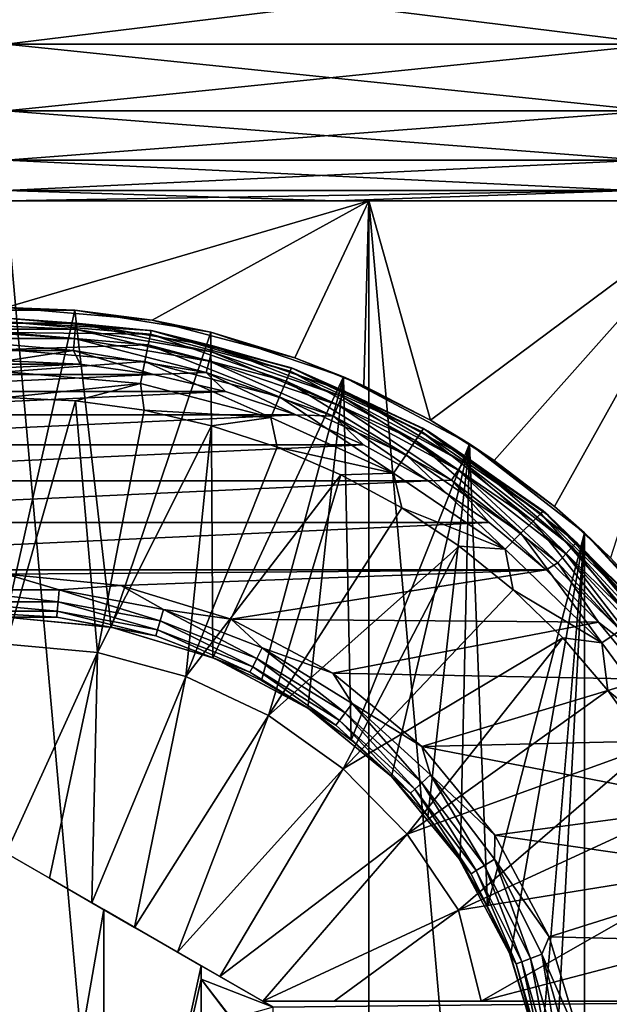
# Model space of a CAD drawing. Header units: metres. Extents: x -147 to 182, y -23 to 81.
# Tile 57 of 212: x -76.44 to -73.68, y 66.34 to 70.95. Entities that reach past the tile are written whole.
import ezdxf

# ---------------------------------------------------------------- set-up
doc = ezdxf.new("R2010")
doc.units = ezdxf.units.M
doc.layers.add('solid_ORA153_SW0001', color=7, linetype='CONTINUOUS')

msp = doc.modelspace()

# ---------------------------------------------------------------- linework, layer by layer
at = {"layer": 'solid_ORA153_SW0001'}
for points in [[(-73.408073, 71.212708, -29.417723), (-73.440575, 70.833275, -29.108471), (-76.5, 70.833275, -29.268808)], [(-76.5, 71.212708, -29.579763), (-73.408073, 71.212708, -29.417723), (-76.5, 70.833275, -29.268808)], [(-76.5, 71.212708, 29.579763), (-76.5, 70.833275, 29.268808), (-73.440575, 70.833275, 29.108471)], [(-73.408073, 71.212708, 29.417723), (-76.5, 71.212708, 29.579763), (-73.440575, 70.833275, 29.108471)], [(-73.440575, 70.833275, -29.108471), (-73.480202, 70.521873, -28.731482), (-76.5, 70.521873, -28.889742)], [(-76.5, 70.833275, -29.268808), (-73.440575, 70.833275, -29.108471), (-76.5, 70.521873, -28.889742)], [(-76.5, 70.833275, 29.268808), (-76.5, 70.521873, 28.889742), (-73.480202, 70.521873, 28.731482)], [(-73.440575, 70.833275, 29.108471), (-76.5, 70.833275, 29.268808), (-73.480202, 70.521873, 28.731482)], [(-73.480202, 70.521873, -28.731482), (-73.525414, 70.290489, -28.301271), (-76.5, 70.290489, -28.457163)], [(-76.5, 70.521873, -28.889742), (-73.480202, 70.521873, -28.731482), (-76.5, 70.290489, -28.457163)], [(-76.5, 70.521873, 28.889742), (-76.5, 70.290489, 28.457163), (-73.525414, 70.290489, 28.301271)], [(-73.480202, 70.521873, 28.731482), (-76.5, 70.521873, 28.889742), (-73.525414, 70.290489, 28.301271)], [(-73.525414, 70.290489, -28.301271), (-73.574486, 70.148033, -27.834406), (-76.5, 70.148033, -27.987726)], [(-76.5, 70.290489, -28.457163), (-73.525414, 70.290489, -28.301271), (-76.5, 70.148033, -27.987726)], [(-76.5, 70.290489, 28.457163), (-76.5, 70.148033, 27.987726), (-73.574486, 70.148033, 27.834406)], [(-73.525414, 70.290489, 28.301271), (-76.5, 70.290489, 28.457163), (-73.574486, 70.148033, 27.834406)], [(-73.574486, 70.148033, -27.834406), (-74.957581, 70.099998, -27.456709), (-76.500015, 70.099998, -27.499998)], [(-76.5, 70.148033, -27.987726), (-73.574486, 70.148033, -27.834406), (-76.500015, 70.099998, -27.499998)], [(-76.5, 70.148033, 27.987726), (-76.499985, 70.099998, 27.499998), (-74.95755, 70.099998, 27.456709)], [(-73.574486, 70.148033, 27.834406), (-76.5, 70.148033, 27.987726), (-74.95755, 70.099998, 27.456709)], [(-73.574486, 70.148033, -27.834406), (-73.42009, 70.099998, -27.326986), (-74.957581, 70.099998, -27.456709)], [(-73.574486, 70.148033, 27.834406), (-74.95755, 70.099998, 27.456709), (-73.420067, 70.099998, 27.326982)], [(-100.572998, 70.099998, -13.294382), (-99.789368, 70.099998, -14.623789), (-52.42701, 70.099998, -13.294406)], [(-76.5, 70.099998, -13), (-100.572998, 70.099998, -13.294382), (-52.42701, 70.099998, -13.294406)], [(-53.210632, 70.099998, 14.623789), (-99.789352, 70.099998, 14.623813), (-100.57299, 70.099998, 13.294406)], [(-52.426998, 70.099998, 13.294382), (-53.210632, 70.099998, 14.623789), (-100.57299, 70.099998, 13.294406)], [(-76.5, 70.099998, 13), (-52.426998, 70.099998, 13.294382), (-100.57299, 70.099998, 13.294406)], [(-99.789368, 70.099998, -14.623789), (-53.210648, 70.099998, -14.623813), (-52.42701, 70.099998, -13.294406)], [(-99.789368, 70.099998, -14.623789), (-98.932472, 70.099998, -15.907048), (-53.210648, 70.099998, -14.623813)], [(-54.067528, 70.099998, 15.907048), (-98.932457, 70.099998, 15.90707), (-99.789352, 70.099998, 14.623813)], [(-53.210632, 70.099998, 14.623789), (-54.067528, 70.099998, 15.907048), (-99.789352, 70.099998, 14.623813)], [(-98.932472, 70.099998, -15.907048), (-54.067543, 70.099998, -15.90707), (-53.210648, 70.099998, -14.623813)], [(-98.932472, 70.099998, -15.907048), (-98.005051, 70.099998, -17.140093), (-54.067543, 70.099998, -15.90707)], [(-54.994949, 70.099998, 17.140093), (-98.005035, 70.099998, 17.140114), (-98.932457, 70.099998, 15.90707)], [(-54.067528, 70.099998, 15.907048), (-54.994949, 70.099998, 17.140093), (-98.932457, 70.099998, 15.90707)], [(-98.005051, 70.099998, -17.140093), (-54.994965, 70.099998, -17.140114), (-54.067543, 70.099998, -15.90707)], [(-98.005051, 70.099998, -17.140093), (-97.009872, 70.099998, -18.319256), (-54.994965, 70.099998, -17.140114)], [(-55.990131, 70.099998, 18.319256), (-97.00985, 70.099998, 18.319275), (-98.005035, 70.099998, 17.140114)], [(-54.994949, 70.099998, 17.140093), (-55.990131, 70.099998, 18.319256), (-98.005035, 70.099998, 17.140114)], [(-97.009872, 70.099998, -18.319256), (-55.990147, 70.099998, -18.319275), (-54.994965, 70.099998, -17.140114)], [(-97.009872, 70.099998, -18.319256), (-95.950058, 70.099998, -19.440811), (-55.990147, 70.099998, -18.319275)], [(-57.049942, 70.099998, 19.440811), (-95.950043, 70.099998, 19.44083), (-97.00985, 70.099998, 18.319275)], [(-55.990131, 70.099998, 18.319256), (-57.049942, 70.099998, 19.440811), (-97.00985, 70.099998, 18.319275)], [(-95.950058, 70.099998, -19.440811), (-57.049961, 70.099998, -19.44083), (-55.990147, 70.099998, -18.319275)], [(-95.950058, 70.099998, -19.440811), (-94.829086, 70.099998, -20.501089), (-57.049961, 70.099998, -19.44083)], [(-58.170918, 70.099998, 20.501089), (-94.829063, 70.099998, 20.501106), (-95.950043, 70.099998, 19.44083)], [(-57.049942, 70.099998, 19.440811), (-58.170918, 70.099998, 20.501089), (-95.950043, 70.099998, 19.44083)], [(-94.829086, 70.099998, -20.501089), (-58.170937, 70.099998, -20.501106), (-57.049961, 70.099998, -19.44083)], [(-94.829086, 70.099998, -20.501089), (-93.650368, 70.099998, -21.496855), (-58.170937, 70.099998, -20.501106)], [(-59.349632, 70.099998, 21.496855), (-93.650345, 70.099998, 21.496872), (-94.829063, 70.099998, 20.501106)], [(-58.170918, 70.099998, 20.501089), (-59.349632, 70.099998, 21.496855), (-94.829063, 70.099998, 20.501106)], [(-93.650368, 70.099998, -21.496855), (-59.349651, 70.099998, -21.496872), (-58.170937, 70.099998, -20.501106)], [(-93.650368, 70.099998, -21.496855), (-92.417641, 70.099998, -22.424957), (-59.349651, 70.099998, -21.496872)], [(-60.582363, 70.099998, 22.424957), (-92.417618, 70.099998, 22.424973), (-93.650345, 70.099998, 21.496872)], [(-59.349632, 70.099998, 21.496855), (-60.582363, 70.099998, 22.424957), (-93.650345, 70.099998, 21.496872)], [(-92.417641, 70.099998, -22.424957), (-60.582382, 70.099998, -22.424973), (-59.349651, 70.099998, -21.496872)], [(-92.417641, 70.099998, -22.424957), (-91.134872, 70.099998, -23.282406), (-60.582382, 70.099998, -22.424973)], [(-61.865124, 70.099998, 23.282406), (-91.13485, 70.099998, 23.282419), (-92.417618, 70.099998, 22.424973)], [(-60.582363, 70.099998, 22.424957), (-61.865124, 70.099998, 23.282406), (-92.417618, 70.099998, 22.424973)], [(-91.134872, 70.099998, -23.282406), (-61.865147, 70.099998, -23.282419), (-60.582382, 70.099998, -22.424973)], [(-91.134872, 70.099998, -23.282406), (-89.805969, 70.099998, -24.066595), (-61.865147, 70.099998, -23.282419)], [(-63.194031, 70.099998, 24.066595), (-89.805946, 70.099998, 24.066608), (-91.13485, 70.099998, 23.282419)], [(-61.865124, 70.099998, 23.282406), (-63.194031, 70.099998, 24.066595), (-91.13485, 70.099998, 23.282419)], [(-89.805969, 70.099998, -24.066595), (-63.194054, 70.099998, -24.066608), (-61.865147, 70.099998, -23.282419)], [(-89.805969, 70.099998, -24.066595), (-88.435158, 70.099998, -24.775028), (-63.194054, 70.099998, -24.066608)], [(-64.564842, 70.099998, 24.775028), (-88.435127, 70.099998, 24.77504), (-89.805946, 70.099998, 24.066608)], [(-63.194031, 70.099998, 24.066595), (-64.564842, 70.099998, 24.775028), (-89.805946, 70.099998, 24.066608)], [(-88.435158, 70.099998, -24.775028), (-64.564873, 70.099998, -24.77504), (-63.194054, 70.099998, -24.066608)], [(-88.435158, 70.099998, -24.775028), (-87.026855, 70.099998, -25.405418), (-64.564873, 70.099998, -24.77504)], [(-65.973145, 70.099998, 25.405418), (-87.026833, 70.099998, 25.40543), (-88.435127, 70.099998, 24.77504)], [(-64.564842, 70.099998, 24.775028), (-65.973145, 70.099998, 25.405418), (-88.435127, 70.099998, 24.77504)], [(-87.026855, 70.099998, -25.405418), (-65.973167, 70.099998, -25.40543), (-64.564873, 70.099998, -24.77504)], [(-87.026855, 70.099998, -25.405418), (-85.585342, 70.099998, -25.955856), (-65.973167, 70.099998, -25.40543)], [(-67.414658, 70.099998, 25.955856), (-85.585312, 70.099998, 25.955866), (-87.026833, 70.099998, 25.40543)], [(-65.973145, 70.099998, 25.405418), (-67.414658, 70.099998, 25.955856), (-87.026833, 70.099998, 25.40543)], [(-85.585342, 70.099998, -25.955856), (-67.414688, 70.099998, -25.955866), (-65.973167, 70.099998, -25.40543)], [(-85.585342, 70.099998, -25.955856), (-84.115204, 70.099998, -26.424583), (-67.414688, 70.099998, -25.955866)], [(-68.884796, 70.099998, 26.424583), (-84.115181, 70.099998, 26.424591), (-85.585312, 70.099998, 25.955866)], [(-67.414658, 70.099998, 25.955856), (-68.884796, 70.099998, 26.424583), (-85.585312, 70.099998, 25.955866)], [(-84.115204, 70.099998, -26.424583), (-68.884819, 70.099998, -26.424591), (-67.414688, 70.099998, -25.955866)], [(-84.115204, 70.099998, -26.424583), (-82.621193, 70.099998, -26.810091), (-68.884819, 70.099998, -26.424591)], [(-70.378807, 70.099998, 26.810091), (-82.621162, 70.099998, 26.810097), (-84.115181, 70.099998, 26.424591)], [(-68.884796, 70.099998, 26.424583), (-70.378807, 70.099998, 26.810091), (-84.115181, 70.099998, 26.424591)], [(-82.621193, 70.099998, -26.810091), (-70.378838, 70.099998, -26.810097), (-68.884819, 70.099998, -26.424591)], [(-82.621193, 70.099998, -26.810091), (-81.107819, 70.099998, -27.111214), (-70.378838, 70.099998, -26.810097)], [(-71.892181, 70.099998, 27.111214), (-81.107796, 70.099998, 27.111217), (-82.621162, 70.099998, 26.810097)], [(-70.378807, 70.099998, 26.810091), (-71.892181, 70.099998, 27.111214), (-82.621162, 70.099998, 26.810097)], [(-81.107819, 70.099998, -27.111214), (-71.892204, 70.099998, -27.111217), (-70.378838, 70.099998, -26.810097)], [(-81.107819, 70.099998, -27.111214), (-79.579933, 70.099998, -27.326982), (-71.892204, 70.099998, -27.111217)], [(-73.420067, 70.099998, 27.326982), (-79.57991, 70.099998, 27.326986), (-81.107796, 70.099998, 27.111217)], [(-71.892181, 70.099998, 27.111214), (-73.420067, 70.099998, 27.326982), (-81.107796, 70.099998, 27.111217)], [(-79.579933, 70.099998, -27.326982), (-73.42009, 70.099998, -27.326986), (-71.892204, 70.099998, -27.111217)], [(-79.579933, 70.099998, -27.326982), (-78.04245, 70.099998, -27.456709), (-73.42009, 70.099998, -27.326986)], [(-74.95755, 70.099998, 27.456709), (-78.042419, 70.099998, 27.456709), (-79.57991, 70.099998, 27.326986)], [(-73.420067, 70.099998, 27.326982), (-74.95755, 70.099998, 27.456709), (-79.57991, 70.099998, 27.326986)], [(-78.04245, 70.099998, -27.456709), (-74.957581, 70.099998, -27.456709), (-73.42009, 70.099998, -27.326986)], [(-78.04245, 70.099998, -27.456709), (-76.500015, 70.099998, -27.499998), (-74.957581, 70.099998, -27.456709)], [(-74.95755, 70.099998, 27.456709), (-76.499985, 70.099998, 27.499998), (-78.042419, 70.099998, 27.456709)], [(-76.5, 70.099998, 13), (-76.5, 51.099998, 13), (-74.803154, 51.099998, 12.888783)], [(-76.5, 70.099998, 13), (-74.803154, 51.099998, 12.888783), (-74.803139, 70.099998, 12.88878)], [(-74.803139, 70.099998, -12.88878), (-75.816772, 69.541222, -12.982034), (-76.5, 69.599998, -13)], [(-74.803139, 70.099998, -12.88878), (-76.5, 69.599998, -13), (-76.5, 70.099998, -13)], [(-76.5, 70.099998, -13), (-52.42701, 70.099998, -13.294406), (-51.719208, 70.099998, -11.923185)], [(-74.803139, 70.099998, -12.88878), (-76.5, 70.099998, -13), (-51.719208, 70.099998, -11.923185)], [(-76.5, 70.099998, 13), (-74.803139, 70.099998, 12.88878), (-52.426998, 70.099998, 13.294382)], [(-74.803139, 70.099998, -12.88878), (-75.148666, 69.364822, -12.929575), (-75.816772, 69.541222, -12.982034)], [(-74.803139, 70.099998, -12.88878), (-74.825806, 69.232773, -12.891744), (-75.148666, 69.364822, -12.929575)], [(-74.803139, 70.099998, -12.88878), (-74.513702, 69.071976, -12.847359), (-74.825806, 69.232773, -12.891744)], [(-74.803139, 70.099998, 12.88878), (-74.803154, 51.099998, 12.888783), (-73.135345, 51.099998, 12.557034)], [(-74.803139, 70.099998, 12.88878), (-73.135345, 51.099998, 12.557034), (-73.135368, 70.099998, 12.557039)], [(-73.135368, 70.099998, -12.557039), (-74.513702, 69.071976, -12.847359), (-74.803139, 70.099998, -12.88878)], [(-73.135368, 70.099998, -12.557039), (-74.803139, 70.099998, -12.88878), (-51.719208, 70.099998, -11.923185)], [(-74.803139, 70.099998, 12.88878), (-73.135368, 70.099998, 12.557039), (-52.426998, 70.099998, 13.294382)], [(-73.135368, 70.099998, -12.557039), (-74.215256, 68.88327, -12.797654), (-74.513702, 69.071976, -12.847359)], [(-73.135368, 70.099998, -12.557039), (-73.933289, 68.6679, -12.744096), (-74.215256, 68.88327, -12.797654)], [(-73.135368, 70.099998, -12.557039), (-73.67086, 68.427719, -12.688419), (-73.933289, 68.6679, -12.744096)], [(-76.179237, 69.58712, -9.538338), (-76.820763, 69.58712, -9.538338), (-76.5, 69.599998, -13)], [(-76.179237, 69.58712, -9.538338), (-76.5, 69.599998, -13), (-75.816772, 69.541222, -12.982034)], [(-76.499985, 68.150002, -9.54373), (-76.820763, 69.58712, -9.538338), (-76.179237, 69.58712, -9.538338)], [(-76.499985, 68.150002, -9.54373), (-76.179237, 69.58712, -9.538338), (-76.008537, 68.102196, -9.531067)], [(-75.54248, 69.483704, -9.495574), (-76.179237, 69.58712, -9.538338), (-75.816772, 69.541222, -12.982034)], [(-76.008537, 68.102196, -9.531067), (-76.179237, 69.58712, -9.538338), (-75.54248, 69.483704, -9.495574)], [(-76.174614, 69.52681, -10.838376), (-76.5, 69.550003, -10.9), (-76.825386, 69.52681, -10.838376)], [(-76.825386, 69.52681, -10.838376), (-76.823044, 69.49852, -10.782545), (-76.176956, 69.49852, -10.782545)], [(-76.174614, 69.52681, -10.838376), (-76.825386, 69.52681, -10.838376), (-76.176956, 69.49852, -10.782545)], [(-76.5, 69.550003, -12.051724), (-76.5, 69.550003, -10.9), (-75.814087, 69.48999, -10.9)], [(-76.174614, 69.52681, -10.838376), (-75.814087, 69.48999, -10.9), (-76.5, 69.550003, -10.9)], [(-75.822113, 69.491394, -12.051724), (-76.5, 69.550003, -12.051724), (-75.814087, 69.48999, -10.9)], [(-76.5, 69.532875, -12.181459), (-76.5, 69.550003, -12.051724), (-75.822113, 69.491394, -12.051724)], [(-76.5, 69.532875, -12.181459), (-75.822113, 69.491394, -12.051724), (-75.825462, 69.474602, -12.181459)], [(-76.5, 69.532875, -12.181459), (-75.825462, 69.474602, -12.181459), (-76.5, 69.482613, -12.302423)], [(-76.174614, 69.52681, -10.838376), (-76.176956, 69.49852, -10.782545), (-75.539688, 69.392174, -10.782545)], [(-75.532722, 69.419701, -10.838376), (-75.814087, 69.48999, -10.9), (-76.174614, 69.52681, -10.838376)], [(-75.532722, 69.419701, -10.838376), (-76.174614, 69.52681, -10.838376), (-75.539688, 69.392174, -10.782545)], [(-75.54248, 69.483704, -9.495574), (-75.816772, 69.541222, -12.982034), (-75.148666, 69.364822, -12.929575)], [(-76.823044, 69.49852, -10.782545), (-76.819382, 69.454399, -10.738234), (-76.180618, 69.454399, -10.738234)], [(-76.176956, 69.49852, -10.782545), (-76.823044, 69.49852, -10.782545), (-76.180618, 69.454399, -10.738234)], [(-76.5, 69.482613, -12.302423), (-75.835289, 69.425285, -12.302423), (-76.5, 69.402649, -12.406178)], [(-75.825462, 69.474602, -12.181459), (-75.835289, 69.425285, -12.302423), (-76.5, 69.482613, -12.302423)], [(-76.176956, 69.49852, -10.782545), (-76.180618, 69.454399, -10.738234), (-75.55056, 69.349258, -10.738234)], [(-75.539688, 69.392174, -10.782545), (-76.176956, 69.49852, -10.782545), (-75.55056, 69.349258, -10.738234)], [(-76.008537, 68.102196, -9.531067), (-75.54248, 69.483704, -9.495574), (-75.532425, 67.959297, -9.494555)], [(-75.825462, 69.474602, -12.181459), (-75.190208, 69.255013, -12.302423), (-75.835289, 69.425285, -12.302423)], [(-75.825462, 69.474602, -12.181459), (-75.822113, 69.491394, -12.051724), (-75.170921, 69.301491, -12.181459)], [(-75.825462, 69.474602, -12.181459), (-75.170921, 69.301491, -12.181459), (-75.190208, 69.255013, -12.302423)], [(-75.164345, 69.317329, -12.051724), (-75.822113, 69.491394, -12.051724), (-75.814087, 69.48999, -10.9)], [(-75.170921, 69.301491, -12.181459), (-75.822113, 69.491394, -12.051724), (-75.164345, 69.317329, -12.051724)], [(-75.164345, 69.317329, -12.051724), (-75.814087, 69.48999, -10.9), (-75.149025, 69.311783, -10.9)], [(-75.532722, 69.419701, -10.838376), (-75.149025, 69.311783, -10.9), (-75.814087, 69.48999, -10.9)], [(-74.921417, 69.275322, -9.412271), (-75.54248, 69.483704, -9.495574), (-75.148666, 69.364822, -12.929575)], [(-75.532425, 67.959297, -9.494555), (-75.54248, 69.483704, -9.495574), (-74.921417, 69.275322, -9.412271)], [(-76.819382, 69.454399, -10.738234), (-76.814774, 69.398781, -10.709788), (-76.185226, 69.398781, -10.709788)], [(-76.180618, 69.454399, -10.738234), (-76.819382, 69.454399, -10.738234), (-76.185226, 69.398781, -10.709788)], [(-75.835289, 69.425285, -12.302423), (-75.850922, 69.346848, -12.406178), (-76.5, 69.402649, -12.406178)], [(-76.180618, 69.454399, -10.738234), (-76.185226, 69.398781, -10.709788), (-75.564255, 69.295166, -10.709788)], [(-75.55056, 69.349258, -10.738234), (-76.180618, 69.454399, -10.738234), (-75.564255, 69.295166, -10.709788)], [(-75.835289, 69.425285, -12.302423), (-75.220894, 69.181068, -12.406178), (-75.850922, 69.346848, -12.406178)], [(-75.835289, 69.425285, -12.302423), (-75.190208, 69.255013, -12.302423), (-75.220894, 69.181068, -12.406178)], [(-75.532722, 69.419701, -10.838376), (-75.539688, 69.392174, -10.782545), (-74.928619, 69.182396, -10.782545)], [(-74.917213, 69.208397, -10.838376), (-75.149025, 69.311783, -10.9), (-75.532722, 69.419701, -10.838376)], [(-74.917213, 69.208397, -10.838376), (-75.532722, 69.419701, -10.838376), (-74.928619, 69.182396, -10.782545)], [(-76.185226, 69.398781, -10.709788), (-76.814774, 69.398781, -10.709788), (-76.499992, 69.349998, -10.7)], [(-76.5, 69.402649, -12.406178), (-75.850922, 69.346848, -12.406178), (-76.5, 69.298485, -12.485606)], [(-76.185226, 69.398781, -10.709788), (-76.499992, 69.349998, -10.7), (-76.153908, 69.333992, -10.7)], [(-76.185226, 69.398781, -10.709788), (-76.153908, 69.333992, -10.7), (-75.810738, 69.28611, -10.7)], [(-75.564255, 69.295166, -10.709788), (-76.185226, 69.398781, -10.709788), (-75.810738, 69.28611, -10.7)], [(-75.539688, 69.392174, -10.782545), (-75.55056, 69.349258, -10.738234), (-74.946396, 69.141853, -10.738234)], [(-74.928619, 69.182396, -10.782545), (-75.539688, 69.392174, -10.782545), (-74.946396, 69.141853, -10.738234)], [(-76.153908, 69.333992, -10.7), (-76.846077, 69.333992, -10.7), (-77.189255, 69.28611, -10.7)], [(-75.810738, 69.28611, -10.7), (-76.153908, 69.333992, -10.7), (-77.189255, 69.28611, -10.7)], [(-76.153908, 69.333992, -10.7), (-76.499992, 69.349998, -10.7), (-76.846077, 69.333992, -10.7)], [(-75.850922, 69.346848, -12.406178), (-75.871277, 69.244659, -12.485606), (-76.5, 69.298485, -12.485606)], [(-75.850922, 69.346848, -12.406178), (-75.260864, 69.084732, -12.485606), (-75.871277, 69.244659, -12.485606)], [(-75.850922, 69.346848, -12.406178), (-75.220894, 69.181068, -12.406178), (-75.260864, 69.084732, -12.485606)], [(-75.55056, 69.349258, -10.738234), (-75.564255, 69.295166, -10.709788), (-74.968819, 69.090752, -10.709788)], [(-74.946396, 69.141853, -10.738234), (-75.55056, 69.349258, -10.738234), (-74.968819, 69.090752, -10.709788)], [(-74.921417, 69.275322, -9.412271), (-75.148666, 69.364822, -12.929575), (-74.825806, 69.232773, -12.891744)], [(-75.810738, 69.28611, -10.7), (-77.189255, 69.28611, -10.7), (-77.526489, 69.206772, -10.7)], [(-75.473503, 69.206772, -10.7), (-75.810738, 69.28611, -10.7), (-77.526489, 69.206772, -10.7)], [(-76.5, 69.298485, -12.485606), (-75.871277, 69.244659, -12.485606), (-76.5, 69.17778, -12.535121)], [(-75.564255, 69.295166, -10.709788), (-75.810738, 69.28611, -10.7), (-75.473503, 69.206772, -10.7)], [(-75.564255, 69.295166, -10.709788), (-75.473503, 69.206772, -10.7), (-75.145004, 69.096634, -10.7)], [(-74.968819, 69.090752, -10.709788), (-75.564255, 69.295166, -10.709788), (-75.145004, 69.096634, -10.7)], [(-75.170921, 69.301491, -12.181459), (-74.583801, 68.976807, -12.302423), (-75.190208, 69.255013, -12.302423)], [(-75.170921, 69.301491, -12.181459), (-75.164345, 69.317329, -12.051724), (-74.555763, 69.018692, -12.181459)], [(-75.170921, 69.301491, -12.181459), (-74.555763, 69.018692, -12.181459), (-74.583801, 68.976807, -12.302423)], [(-74.546204, 69.032959, -12.051724), (-75.164345, 69.317329, -12.051724), (-75.149025, 69.311783, -10.9)], [(-74.555763, 69.018692, -12.181459), (-75.164345, 69.317329, -12.051724), (-74.546204, 69.032959, -12.051724)], [(-74.546204, 69.032959, -12.051724), (-75.149025, 69.311783, -10.9), (-74.525002, 69.020798, -10.9)], [(-74.917213, 69.208397, -10.838376), (-74.525002, 69.020798, -10.9), (-75.149025, 69.311783, -10.9)], [(-75.871277, 69.244659, -12.485606), (-76.176155, 69.163094, -12.535121), (-76.5, 69.17778, -12.535121)], [(-75.871277, 69.244659, -12.485606), (-75.854965, 69.119148, -12.535121), (-76.176155, 69.163094, -12.535121)], [(-75.871277, 69.244659, -12.485606), (-75.260864, 69.084732, -12.485606), (-75.854965, 69.119148, -12.535121)], [(-75.532425, 67.959297, -9.494555), (-74.921417, 69.275322, -9.412271), (-75.305244, 67.852791, -9.46865)], [(-75.305244, 67.852791, -9.46865), (-74.921417, 69.275322, -9.412271), (-75.088562, 67.723763, -9.438783)], [(-75.190208, 69.255013, -12.302423), (-74.628403, 68.910179, -12.406178), (-75.220894, 69.181068, -12.406178)], [(-75.190208, 69.255013, -12.302423), (-74.583801, 68.976807, -12.302423), (-74.628403, 68.910179, -12.406178)], [(-75.088562, 67.723763, -9.438783), (-74.921417, 69.275322, -9.412271), (-74.884834, 67.57325, -9.406062)], [(-74.921417, 69.275322, -9.412271), (-74.825806, 69.232773, -12.891744), (-74.513702, 69.071976, -12.847359)], [(-74.3311, 68.960938, -9.294011), (-74.921417, 69.275322, -9.412271), (-74.513702, 69.071976, -12.847359)], [(-74.884834, 67.57325, -9.406062), (-74.921417, 69.275322, -9.412271), (-74.3311, 68.960938, -9.294011)], [(-75.473503, 69.206772, -10.7), (-77.526489, 69.206772, -10.7), (-77.854988, 69.096642, -10.7)], [(-75.145004, 69.096634, -10.7), (-75.473503, 69.206772, -10.7), (-77.854988, 69.096642, -10.7)], [(-74.917213, 69.208397, -10.838376), (-74.928619, 69.182396, -10.782545), (-74.360405, 68.874893, -10.782545)], [(-74.344879, 68.898659, -10.838376), (-74.525002, 69.020798, -10.9), (-74.917213, 69.208397, -10.838376)], [(-74.344879, 68.898659, -10.838376), (-74.917213, 69.208397, -10.838376), (-74.360405, 68.874893, -10.782545)], [(-76.500031, 68.022499, -12.788818), (-76.5, 69.17778, -12.535121), (-76.176155, 69.163094, -12.535121)], [(-76.072945, 67.984558, -12.788818), (-76.500031, 68.022499, -12.788818), (-76.176155, 69.163094, -12.535121)], [(-76.072945, 67.984558, -12.788818), (-76.176155, 69.163094, -12.535121), (-75.854965, 69.119148, -12.535121)], [(-75.220894, 69.181068, -12.406178), (-74.686516, 68.823364, -12.485606), (-75.260864, 69.084732, -12.485606)], [(-75.220894, 69.181068, -12.406178), (-74.628403, 68.910179, -12.406178), (-74.686516, 68.823364, -12.485606)], [(-74.946396, 69.141853, -10.738234), (-74.968819, 69.090752, -10.709788), (-74.415138, 68.791115, -10.709788)], [(-74.928619, 69.182396, -10.782545), (-74.946396, 69.141853, -10.738234), (-74.384621, 68.83783, -10.738234)], [(-74.384621, 68.83783, -10.738234), (-74.946396, 69.141853, -10.738234), (-74.415138, 68.791115, -10.709788)], [(-74.360405, 68.874893, -10.782545), (-74.928619, 69.182396, -10.782545), (-74.384621, 68.83783, -10.738234)], [(-75.145004, 69.096634, -10.7), (-77.854988, 69.096642, -10.7), (-78.171944, 68.95665, -10.7)], [(-74.828049, 68.95665, -10.7), (-75.145004, 69.096634, -10.7), (-78.171944, 68.95665, -10.7)], [(-76.072945, 67.984558, -12.788818), (-75.854965, 69.119148, -12.535121), (-75.53907, 69.046318, -12.535121)], [(-75.260864, 69.084732, -12.485606), (-75.53907, 69.046318, -12.535121), (-75.854965, 69.119148, -12.535121)], [(-74.968819, 69.090752, -10.709788), (-75.145004, 69.096634, -10.7), (-74.828049, 68.95665, -10.7)], [(-75.659248, 67.871918, -12.788818), (-76.072945, 67.984558, -12.788818), (-75.53907, 69.046318, -12.535121)], [(-75.659248, 67.871918, -12.788818), (-75.53907, 69.046318, -12.535121), (-75.231071, 68.94519, -12.535121)], [(-75.260864, 69.084732, -12.485606), (-75.231071, 68.94519, -12.535121), (-75.53907, 69.046318, -12.535121)], [(-75.260864, 69.084732, -12.485606), (-74.686516, 68.823364, -12.485606), (-75.231071, 68.94519, -12.535121)], [(-74.968819, 69.090752, -10.709788), (-74.828049, 68.95665, -10.7), (-74.525421, 68.788033, -10.7)], [(-74.415138, 68.791115, -10.709788), (-74.968819, 69.090752, -10.709788), (-74.525421, 68.788033, -10.7)], [(-74.3311, 68.960938, -9.294011), (-74.513702, 69.071976, -12.847359), (-74.215256, 68.88327, -12.797654)], [(-74.555763, 69.018692, -12.181459), (-74.033981, 68.5989, -12.302423), (-74.583801, 68.976807, -12.302423)], [(-74.555763, 69.018692, -12.181459), (-74.546204, 69.032959, -12.051724), (-73.998222, 68.634575, -12.181459)], [(-74.555763, 69.018692, -12.181459), (-73.998222, 68.634575, -12.181459), (-74.033981, 68.5989, -12.302423)], [(-73.986038, 68.646721, -12.051724), (-74.546204, 69.032959, -12.051724), (-74.525002, 69.020798, -10.9)], [(-73.998222, 68.634575, -12.181459), (-74.546204, 69.032959, -12.051724), (-73.986038, 68.646721, -12.051724)], [(-73.986038, 68.646721, -12.051724), (-74.525002, 69.020798, -10.9), (-73.960991, 68.625877, -10.9)], [(-74.344879, 68.898659, -10.838376), (-73.960991, 68.625877, -10.9), (-74.525002, 69.020798, -10.9)], [(-74.828049, 68.95665, -10.7), (-78.171944, 68.95665, -10.7), (-78.474571, 68.788033, -10.7)], [(-74.525421, 68.788033, -10.7), (-74.828049, 68.95665, -10.7), (-78.474571, 68.788033, -10.7)], [(-74.884834, 67.57325, -9.406062), (-74.3311, 68.960938, -9.294011), (-74.696632, 67.40287, -9.3718)], [(-74.696632, 67.40287, -9.3718), (-74.3311, 68.960938, -9.294011), (-74.52626, 67.214569, -9.337404)], [(-74.583801, 68.976807, -12.302423), (-74.090851, 68.542137, -12.406178), (-74.628403, 68.910179, -12.406178)], [(-74.583801, 68.976807, -12.302423), (-74.033981, 68.5989, -12.302423), (-74.090851, 68.542137, -12.406178)], [(-74.52626, 67.214569, -9.337404), (-74.3311, 68.960938, -9.294011), (-74.375748, 67.010689, -9.304317)], [(-74.375748, 67.010689, -9.304317), (-74.3311, 68.960938, -9.294011), (-74.246727, 66.793846, -9.273917)], [(-74.3311, 68.960938, -9.294011), (-74.215256, 68.88327, -12.797654), (-73.933289, 68.6679, -12.744096)], [(-73.792625, 68.544502, -9.151661), (-74.3311, 68.960938, -9.294011), (-73.933289, 68.6679, -12.744096)], [(-74.246727, 66.793846, -9.273917), (-74.3311, 68.960938, -9.294011), (-73.792625, 68.544502, -9.151661)], [(-75.659248, 67.871918, -12.788818), (-75.231071, 68.94519, -12.535121), (-74.933487, 68.816605, -12.535121)], [(-74.686516, 68.823364, -12.485606), (-74.933487, 68.816605, -12.535121), (-75.231071, 68.94519, -12.535121)], [(-74.628403, 68.910179, -12.406178), (-74.164963, 68.46817, -12.485606), (-74.686516, 68.823364, -12.485606)], [(-74.628403, 68.910179, -12.406178), (-74.090851, 68.542137, -12.406178), (-74.164963, 68.46817, -12.485606)], [(-74.360405, 68.874893, -10.782545), (-74.384621, 68.83783, -10.738234), (-73.880539, 68.445488, -10.738234)], [(-74.344879, 68.898659, -10.838376), (-74.360405, 68.874893, -10.782545), (-73.850555, 68.478058, -10.782545)], [(-73.850555, 68.478058, -10.782545), (-74.360405, 68.874893, -10.782545), (-73.880539, 68.445488, -10.738234)], [(-73.831329, 68.498947, -10.838376), (-73.960991, 68.625877, -10.9), (-74.344879, 68.898659, -10.838376)], [(-73.831329, 68.498947, -10.838376), (-74.344879, 68.898659, -10.838376), (-73.850555, 68.478058, -10.782545)], [(-75.271881, 67.68811, -12.788818), (-75.659248, 67.871918, -12.788818), (-74.933487, 68.816605, -12.535121)], [(-75.271881, 67.68811, -12.788818), (-74.933487, 68.816605, -12.535121), (-74.648766, 68.661606, -12.535121)], [(-74.686516, 68.823364, -12.485606), (-74.648766, 68.661606, -12.535121), (-74.933487, 68.816605, -12.535121)], [(-74.686516, 68.823364, -12.485606), (-74.164963, 68.46817, -12.485606), (-74.648766, 68.661606, -12.535121)], [(-74.384621, 68.83783, -10.738234), (-74.415138, 68.791115, -10.709788), (-73.918335, 68.404434, -10.709788)], [(-73.880539, 68.445488, -10.738234), (-74.384621, 68.83783, -10.738234), (-73.918335, 68.404434, -10.709788)], [(-74.525421, 68.788033, -10.7), (-78.474571, 68.788033, -10.7), (-78.760384, 68.592178, -10.7)], [(-74.239609, 68.592178, -10.7), (-74.525421, 68.788033, -10.7), (-78.760384, 68.592178, -10.7)], [(-74.415138, 68.791115, -10.709788), (-74.525421, 68.788033, -10.7), (-74.239609, 68.592178, -10.7)], [(-74.415138, 68.791115, -10.709788), (-74.239609, 68.592178, -10.7), (-73.973083, 68.370773, -10.7)], [(-73.918335, 68.404434, -10.709788), (-74.415138, 68.791115, -10.709788), (-73.973083, 68.370773, -10.7)], [(-75.271881, 67.68811, -12.788818), (-74.648766, 68.661606, -12.535121), (-74.379234, 68.481468, -12.535121)], [(-74.164963, 68.46817, -12.485606), (-74.379234, 68.481468, -12.535121), (-74.648766, 68.661606, -12.535121)], [(-73.998222, 68.634575, -12.181459), (-73.556969, 68.132439, -12.302423), (-74.033981, 68.5989, -12.302423)], [(-73.998222, 68.634575, -12.181459), (-73.986038, 68.646721, -12.051724), (-73.514832, 68.160522, -12.181459)], [(-73.998222, 68.634575, -12.181459), (-73.514832, 68.160522, -12.181459), (-73.556969, 68.132439, -12.302423)], [(-73.500465, 68.170082, -12.051724), (-73.986038, 68.646721, -12.051724), (-73.960991, 68.625877, -10.9)], [(-73.514832, 68.160522, -12.181459), (-73.986038, 68.646721, -12.051724), (-73.500465, 68.170082, -12.051724)], [(-73.792625, 68.544502, -9.151661), (-73.933289, 68.6679, -12.744096), (-73.67086, 68.427719, -12.688419)], [(-74.239609, 68.592178, -10.7), (-78.760384, 68.592178, -10.7), (-79.026909, 68.370781, -10.7)], [(-73.973083, 68.370773, -10.7), (-74.239609, 68.592178, -10.7), (-79.026909, 68.370781, -10.7)], [(-74.033981, 68.5989, -12.302423), (-73.624008, 68.087738, -12.406178), (-74.090851, 68.542137, -12.406178)], [(-74.033981, 68.5989, -12.302423), (-73.556969, 68.132439, -12.302423), (-73.624008, 68.087738, -12.406178)], [(-73.500465, 68.170082, -12.051724), (-73.960991, 68.625877, -10.9), (-73.474129, 68.139015, -10.9)], [(-73.831329, 68.498947, -10.838376), (-73.474129, 68.139015, -10.9), (-73.960991, 68.625877, -10.9)], [(-74.246727, 66.793846, -9.273917), (-73.792625, 68.544502, -9.151661), (-74.140259, 66.566483, -9.247399)], [(-74.090851, 68.542137, -12.406178), (-73.711372, 68.02948, -12.485606), (-74.164963, 68.46817, -12.485606)], [(-74.140259, 66.566483, -9.247399), (-73.792625, 68.544502, -9.151661), (-73.99762, 66.09053, -9.209826)], [(-74.090851, 68.542137, -12.406178), (-73.624008, 68.087738, -12.406178), (-73.711372, 68.02948, -12.485606)], [(-73.99762, 66.09053, -9.209826), (-73.792625, 68.544502, -9.151661), (-73.949997, 65.599998, -9.196754)], [(-73.949997, 65.599998, -9.196754), (-73.792625, 68.544502, -9.151661), (-73.792625, 62.655495, -9.151661)], [(-73.330101, 68.039612, -9.001918), (-73.792625, 62.655495, -9.151661), (-73.792625, 68.544502, -9.151661)], [(-73.792625, 68.544502, -9.151661), (-73.67086, 68.427719, -12.688419), (-73.430748, 68.165092, -12.632485)], [(-73.330101, 68.039612, -9.001918), (-73.792625, 68.544502, -9.151661), (-73.430748, 68.165092, -12.632485)], [(-73.831329, 68.498947, -10.838376), (-73.850555, 68.478058, -10.782545), (-73.412979, 68.002724, -10.782545)], [(-73.390572, 68.020164, -10.838376), (-73.474129, 68.139015, -10.9), (-73.831329, 68.498947, -10.838376)], [(-73.390572, 68.020164, -10.838376), (-73.831329, 68.498947, -10.838376), (-73.412979, 68.002724, -10.782545)], [(-74.922989, 67.438889, -12.788818), (-75.271881, 67.68811, -12.788818), (-74.379234, 68.481468, -12.535121)], [(-74.922989, 67.438889, -12.788818), (-74.379234, 68.481468, -12.535121), (-74.127121, 68.277679, -12.535121)], [(-74.164963, 68.46817, -12.485606), (-74.127121, 68.277679, -12.535121), (-74.379234, 68.481468, -12.535121)], [(-74.164963, 68.46817, -12.485606), (-73.711372, 68.02948, -12.485606), (-74.127121, 68.277679, -12.535121)], [(-73.850555, 68.478058, -10.782545), (-73.880539, 68.445488, -10.738234), (-73.447914, 67.975533, -10.738234)], [(-73.412979, 68.002724, -10.782545), (-73.850555, 68.478058, -10.782545), (-73.447914, 67.975533, -10.738234)], [(-73.918335, 68.404434, -10.709788), (-73.973083, 68.370773, -10.7), (-73.728165, 68.125755, -10.7)], [(-73.880539, 68.445488, -10.738234), (-73.918335, 68.404434, -10.709788), (-73.491951, 67.941261, -10.709788)], [(-73.491951, 67.941261, -10.709788), (-73.918335, 68.404434, -10.709788), (-73.728165, 68.125755, -10.7)], [(-73.447914, 67.975533, -10.738234), (-73.880539, 68.445488, -10.738234), (-73.491951, 67.941261, -10.709788)], [(-76.5, 68.349998, -10.7), (-73.973083, 68.370773, -10.7), (-79.026909, 68.370781, -10.7)], [(-76.5, 68.349998, -10.7), (-75.963394, 68.297134, -10.7), (-73.973083, 68.370773, -10.7)], [(-75.963394, 68.297134, -10.7), (-75.447456, 68.140602, -10.7), (-73.973083, 68.370773, -10.7)], [(-75.447456, 68.140602, -10.7), (-73.728165, 68.125755, -10.7), (-73.973083, 68.370773, -10.7)], [(-76.251961, 68.276726, -10.690211), (-76.5, 68.349998, -10.7), (-76.748039, 68.276726, -10.690211)], [(-76.251961, 68.276726, -10.690211), (-75.963394, 68.297134, -10.7), (-76.5, 68.349998, -10.7)], [(-76.748039, 68.276726, -10.690211), (-76.742889, 68.221161, -10.661766), (-76.257111, 68.221161, -10.661766)], [(-76.251961, 68.276726, -10.690211), (-76.748039, 68.276726, -10.690211), (-76.257111, 68.221161, -10.661766)], [(-76.251961, 68.276726, -10.690211), (-76.257111, 68.221161, -10.661766), (-75.77961, 68.131905, -10.661766)], [(-75.764343, 68.185577, -10.690211), (-75.963394, 68.297134, -10.7), (-76.251961, 68.276726, -10.690211)], [(-75.764343, 68.185577, -10.690211), (-76.251961, 68.276726, -10.690211), (-75.77961, 68.131905, -10.661766)], [(-75.764343, 68.185577, -10.690211), (-75.447456, 68.140602, -10.7), (-75.963394, 68.297134, -10.7)], [(-74.922989, 67.438889, -12.788818), (-74.127121, 68.277679, -12.535121), (-73.894493, 68.051903, -12.535121)], [(-73.711372, 68.02948, -12.485606), (-73.894493, 68.051903, -12.535121), (-74.127121, 68.277679, -12.535121)], [(-76.742889, 68.221161, -10.661766), (-76.7388, 68.177086, -10.617455), (-76.2612, 68.177086, -10.617455)], [(-76.257111, 68.221161, -10.661766), (-76.742889, 68.221161, -10.661766), (-76.2612, 68.177086, -10.617455)], [(-76.257111, 68.221161, -10.661766), (-76.2612, 68.177086, -10.617455), (-75.791725, 68.089325, -10.617455)], [(-75.77961, 68.131905, -10.661766), (-76.257111, 68.221161, -10.661766), (-75.791725, 68.089325, -10.617455)], [(-76.7388, 68.177086, -10.617455), (-76.736183, 68.148811, -10.561625), (-76.263817, 68.148811, -10.561625)], [(-76.2612, 68.177086, -10.617455), (-76.7388, 68.177086, -10.617455), (-76.263817, 68.148811, -10.561625)], [(-76.2612, 68.177086, -10.617455), (-76.263817, 68.148811, -10.561625), (-75.7995, 68.062012, -10.561625)], [(-75.791725, 68.089325, -10.617455), (-76.2612, 68.177086, -10.617455), (-75.7995, 68.062012, -10.561625)], [(-75.764343, 68.185577, -10.690211), (-75.77961, 68.131905, -10.661766), (-75.326645, 67.956421, -10.661766)], [(-75.301765, 68.006378, -10.690211), (-75.447456, 68.140602, -10.7), (-75.764343, 68.185577, -10.690211)], [(-75.301765, 68.006378, -10.690211), (-75.764343, 68.185577, -10.690211), (-75.326645, 67.956421, -10.661766)], [(-76.263817, 68.148811, -10.561625), (-76.736183, 68.148811, -10.561625), (-76.5, 68.150002, -10.5)], [(-76.008537, 68.102196, -9.531067), (-76.002518, 68.101006, -10.5), (-76.5, 68.150002, -10.5)], [(-76.263817, 68.148811, -10.561625), (-76.5, 68.150002, -10.5), (-76.002518, 68.101006, -10.5)], [(-76.499985, 68.150002, -9.54373), (-76.008537, 68.102196, -9.531067), (-76.5, 68.150002, -10.5)], [(-75.7995, 68.062012, -10.561625), (-76.263817, 68.148811, -10.561625), (-76.002518, 68.101006, -10.5)], [(-75.77961, 68.131905, -10.661766), (-75.791725, 68.089325, -10.617455), (-75.346375, 67.916794, -10.617455)], [(-75.326645, 67.956421, -10.661766), (-75.77961, 68.131905, -10.661766), (-75.346375, 67.916794, -10.617455)], [(-75.447456, 68.140602, -10.7), (-74.971924, 67.886368, -10.7), (-73.728165, 68.125755, -10.7)], [(-75.301765, 68.006378, -10.690211), (-74.971924, 67.886368, -10.7), (-75.447456, 68.140602, -10.7)], [(-74.971924, 67.886368, -10.7), (-73.506882, 67.859146, -10.7), (-73.728165, 68.125755, -10.7)], [(-73.491951, 67.941261, -10.709788), (-73.728165, 68.125755, -10.7), (-73.506882, 67.859146, -10.7)], [(-76.008537, 68.102196, -9.531067), (-75.532425, 67.959297, -9.494555), (-76.002518, 68.101006, -10.5)], [(-75.532425, 67.959297, -9.494555), (-75.524162, 67.955894, -10.5), (-76.002518, 68.101006, -10.5)], [(-75.7995, 68.062012, -10.561625), (-76.002518, 68.101006, -10.5), (-75.524162, 67.955894, -10.5)], [(-75.791725, 68.089325, -10.617455), (-75.7995, 68.062012, -10.561625), (-75.359032, 67.89138, -10.561625)], [(-75.346375, 67.916794, -10.617455), (-75.791725, 68.089325, -10.617455), (-75.359032, 67.89138, -10.561625)], [(-73.624008, 68.087738, -12.406178), (-73.338966, 67.520073, -12.485606), (-73.711372, 68.02948, -12.485606)], [(-75.359032, 67.89138, -10.561625), (-75.7995, 68.062012, -10.561625), (-75.524162, 67.955894, -10.5)], [(-74.623497, 67.132065, -12.788818), (-74.922989, 67.438889, -12.788818), (-73.894493, 68.051903, -12.535121)], [(-74.623497, 67.132065, -12.788818), (-73.894493, 68.051903, -12.535121), (-73.68325, 67.805992, -12.535121)], [(-73.711372, 68.02948, -12.485606), (-73.68325, 67.805992, -12.535121), (-73.894493, 68.051903, -12.535121)], [(-73.330101, 68.039612, -9.001918), (-73.330101, 63.160385, -9.001918), (-73.792625, 62.655495, -9.151661)], [(-76.5, 67.043373, -12.925397), (-76.500031, 68.022499, -12.788818), (-76.072945, 67.984558, -12.788818)], [(-75.301765, 68.006378, -10.690211), (-75.326645, 67.956421, -10.661766), (-74.913628, 67.700691, -10.661766)], [(-74.879997, 67.745224, -10.690211), (-74.971924, 67.886368, -10.7), (-75.301765, 68.006378, -10.690211)], [(-74.879997, 67.745224, -10.690211), (-75.301765, 68.006378, -10.690211), (-74.913628, 67.700691, -10.661766)], [(-73.711372, 68.02948, -12.485606), (-73.338966, 67.520073, -12.485606), (-73.68325, 67.805992, -12.535121)], [(-76.297707, 66.926582, -12.93554), (-76.5, 67.043373, -12.925397), (-76.072945, 67.984558, -12.788818)], [(-76.098801, 66.811745, -12.941689), (-76.297707, 66.926582, -12.93554), (-76.072945, 67.984558, -12.788818)], [(-76.098801, 66.811745, -12.941689), (-76.072945, 67.984558, -12.788818), (-75.659248, 67.871918, -12.788818)], [(-75.532425, 67.959297, -9.494555), (-75.305244, 67.852791, -9.46865), (-75.524162, 67.955894, -10.5)], [(-75.088562, 67.723763, -9.438783), (-75.083298, 67.720245, -10.5), (-75.524162, 67.955894, -10.5)], [(-75.359032, 67.89138, -10.561625), (-75.524162, 67.955894, -10.5), (-75.083298, 67.720245, -10.5)], [(-75.305244, 67.852791, -9.46865), (-75.088562, 67.723763, -9.438783), (-75.524162, 67.955894, -10.5)], [(-75.326645, 67.956421, -10.661766), (-75.346375, 67.916794, -10.617455), (-74.940308, 67.665367, -10.617455)], [(-74.913628, 67.700691, -10.661766), (-75.326645, 67.956421, -10.661766), (-74.940308, 67.665367, -10.617455)], [(-75.346375, 67.916794, -10.617455), (-75.359032, 67.89138, -10.561625), (-74.95742, 67.642708, -10.561625)], [(-74.940308, 67.665367, -10.617455), (-75.346375, 67.916794, -10.617455), (-74.95742, 67.642708, -10.561625)], [(-75.898918, 66.696342, -12.944057), (-76.098801, 66.811745, -12.941689), (-75.659248, 67.871918, -12.788818)], [(-75.898918, 66.696342, -12.944057), (-75.659248, 67.871918, -12.788818), (-75.271881, 67.68811, -12.788818)], [(-74.95742, 67.642708, -10.561625), (-75.359032, 67.89138, -10.561625), (-75.083298, 67.720245, -10.5)], [(-74.971924, 67.886368, -10.7), (-74.555176, 67.544258, -10.7), (-73.506882, 67.859146, -10.7)], [(-74.879997, 67.745224, -10.690211), (-74.555176, 67.544258, -10.7), (-74.971924, 67.886368, -10.7)], [(-74.555176, 67.544258, -10.7), (-73.311142, 67.57325, -10.7), (-73.506882, 67.859146, -10.7)], [(-74.623497, 67.132065, -12.788818), (-73.68325, 67.805992, -12.535121), (-73.495132, 67.541977, -12.535121)], [(-73.338966, 67.520073, -12.485606), (-73.495132, 67.541977, -12.535121), (-73.68325, 67.805992, -12.535121)], [(-75.088562, 67.723763, -9.438783), (-74.884834, 67.57325, -9.406062), (-75.083298, 67.720245, -10.5)], [(-74.884834, 67.57325, -9.406062), (-74.696884, 67.403122, -10.5), (-75.083298, 67.720245, -10.5)], [(-74.95742, 67.642708, -10.561625), (-75.083298, 67.720245, -10.5), (-74.696884, 67.403122, -10.5)], [(-74.879997, 67.745224, -10.690211), (-74.913628, 67.700691, -10.661766), (-74.554642, 67.373428, -10.661766)], [(-74.513397, 67.411026, -10.690211), (-74.555176, 67.544258, -10.7), (-74.879997, 67.745224, -10.690211)], [(-74.513397, 67.411026, -10.690211), (-74.879997, 67.745224, -10.690211), (-74.554642, 67.373428, -10.661766)], [(-75.698776, 66.580788, -12.9426), (-75.898918, 66.696342, -12.944057), (-75.271881, 67.68811, -12.788818)], [(-75.698776, 66.580788, -12.9426), (-75.271881, 67.68811, -12.788818), (-74.922989, 67.438889, -12.788818)], [(-74.940308, 67.665367, -10.617455), (-74.95742, 67.642708, -10.561625), (-74.608337, 67.324478, -10.561625)], [(-74.913628, 67.700691, -10.661766), (-74.940308, 67.665367, -10.617455), (-74.587357, 67.343605, -10.617455)], [(-74.587357, 67.343605, -10.617455), (-74.940308, 67.665367, -10.617455), (-74.608337, 67.324478, -10.561625)], [(-74.554642, 67.373428, -10.661766), (-74.913628, 67.700691, -10.661766), (-74.587357, 67.343605, -10.617455)], [(-74.608337, 67.324478, -10.561625), (-74.95742, 67.642708, -10.561625), (-74.696884, 67.403122, -10.5)], [(-74.884834, 67.57325, -9.406062), (-74.696632, 67.40287, -9.3718), (-74.696884, 67.403122, -10.5)], [(-74.555176, 67.544258, -10.7), (-73.142639, 67.270523, -10.7), (-73.311142, 67.57325, -10.7)], [(-74.38279, 66.777245, -12.788818), (-74.623497, 67.132065, -12.788818), (-73.495132, 67.541977, -12.535121)], [(-74.555176, 67.544258, -10.7), (-74.213196, 67.127426, -10.7), (-73.142639, 67.270523, -10.7)], [(-74.513397, 67.411026, -10.690211), (-74.213196, 67.127426, -10.7), (-74.555176, 67.544258, -10.7)], [(-74.38279, 66.777245, -12.788818), (-73.495132, 67.541977, -12.535121), (-73.331688, 67.262016, -12.535121)], [(-75.499802, 66.465912, -12.937353), (-75.698776, 66.580788, -12.9426), (-74.922989, 67.438889, -12.788818)], [(-75.499802, 66.465912, -12.937353), (-74.922989, 67.438889, -12.788818), (-74.623497, 67.132065, -12.788818)], [(-74.52626, 67.214569, -9.337404), (-74.379753, 67.016708, -10.5), (-74.696884, 67.403122, -10.5)], [(-74.608337, 67.324478, -10.561625), (-74.696884, 67.403122, -10.5), (-74.379753, 67.016708, -10.5)], [(-74.696632, 67.40287, -9.3718), (-74.52626, 67.214569, -9.337404), (-74.696884, 67.403122, -10.5)], [(-74.513397, 67.411026, -10.690211), (-74.554642, 67.373428, -10.661766), (-74.261894, 66.985779, -10.661766)], [(-74.214447, 67.015152, -10.690211), (-74.213196, 67.127426, -10.7), (-74.513397, 67.411026, -10.690211)], [(-74.214447, 67.015152, -10.690211), (-74.513397, 67.411026, -10.690211), (-74.261894, 66.985779, -10.661766)], [(-74.587357, 67.343605, -10.617455), (-74.608337, 67.324478, -10.561625), (-74.323669, 66.947525, -10.561625)], [(-74.554642, 67.373428, -10.661766), (-74.587357, 67.343605, -10.617455), (-74.29953, 66.962471, -10.617455)], [(-74.29953, 66.962471, -10.617455), (-74.587357, 67.343605, -10.617455), (-74.323669, 66.947525, -10.561625)], [(-74.261894, 66.985779, -10.661766), (-74.554642, 67.373428, -10.661766), (-74.29953, 66.962471, -10.617455)], [(-74.323669, 66.947525, -10.561625), (-74.608337, 67.324478, -10.561625), (-74.379753, 67.016708, -10.5)], [(-74.38279, 66.777245, -12.788818), (-73.331688, 67.262016, -12.535121), (-73.19426, 66.968414, -12.535121)], [(-74.213196, 67.127426, -10.7), (-73.002808, 66.953568, -10.7), (-73.142639, 67.270523, -10.7)], [(-74.52626, 67.214569, -9.337404), (-74.375748, 67.010689, -9.304317), (-74.379753, 67.016708, -10.5)], [(-75.299042, 66.349998, -12.928216), (-75.499802, 66.465912, -12.937353), (-74.623497, 67.132065, -12.788818)], [(-75.299042, 66.349998, -12.928216), (-74.623497, 67.132065, -12.788818), (-74.38279, 66.777245, -12.788818)], [(-74.214447, 67.015152, -10.690211), (-73.959106, 66.651833, -10.7), (-74.213196, 67.127426, -10.7)], [(-74.213196, 67.127426, -10.7), (-73.959106, 66.651833, -10.7), (-73.002808, 66.953568, -10.7)], [(-75.299042, 66.349998, -12.928216), (-76.5, 67.043373, -12.925397), (-76.297707, 66.926582, -12.93554)], [(-75.299042, 66.349998, -11.5), (-76.5, 67.043373, -12.925397), (-75.299042, 66.349998, -12.928216)], [(-75.299042, 66.349998, -11.5), (-76.5, 67.043373, -9.54373), (-76.5, 67.043373, -12.925397)], [(-76.043114, 66.779594, -9.532787), (-76.5, 64.156624, -9.54373), (-76.5, 67.043373, -9.54373)], [(-76.043114, 66.779594, -9.532787), (-76.5, 67.043373, -9.54373), (-75.299042, 66.349998, -11.5)], [(-74.246727, 66.793846, -9.273917), (-74.144112, 66.575844, -10.5), (-74.379753, 67.016708, -10.5)], [(-74.323669, 66.947525, -10.561625), (-74.379753, 67.016708, -10.5), (-74.144112, 66.575844, -10.5)], [(-74.375748, 67.010689, -9.304317), (-74.246727, 66.793846, -9.273917), (-74.379753, 67.016708, -10.5)], [(-74.261894, 66.985779, -10.661766), (-74.29953, 66.962471, -10.617455), (-74.086647, 66.534935, -10.617455)], [(-74.214447, 67.015152, -10.690211), (-74.261894, 66.985779, -10.661766), (-74.045364, 66.550926, -10.661766)], [(-74.045364, 66.550926, -10.661766), (-74.261894, 66.985779, -10.661766), (-74.086647, 66.534935, -10.617455)], [(-73.993332, 66.571091, -10.690211), (-73.959106, 66.651833, -10.7), (-74.214447, 67.015152, -10.690211)], [(-73.993332, 66.571091, -10.690211), (-74.214447, 67.015152, -10.690211), (-74.045364, 66.550926, -10.661766)], [(-75.499802, 66.465912, -12.937353), (-76.297707, 66.926582, -12.93554), (-76.098801, 66.811745, -12.941689)], [(-75.299042, 66.349998, -12.928216), (-76.297707, 66.926582, -12.93554), (-75.499802, 66.465912, -12.937353)], [(-74.276428, 66.349998, -12.801948), (-74.38279, 66.777245, -12.788818), (-73.19426, 66.968414, -12.535121)], [(-74.29953, 66.962471, -10.617455), (-74.323669, 66.947525, -10.561625), (-74.113121, 66.524681, -10.561625)], [(-74.113121, 66.524681, -10.561625), (-74.323669, 66.947525, -10.561625), (-74.144112, 66.575844, -10.5)], [(-74.086647, 66.534935, -10.617455), (-74.29953, 66.962471, -10.617455), (-74.113121, 66.524681, -10.561625)], [(-74.276428, 66.349998, -12.801948), (-73.19426, 66.968414, -12.535121), (-73.083961, 66.663574, -12.535121)], [(-73.959106, 66.651833, -10.7), (-72.892822, 66.625076, -10.7), (-73.002808, 66.953568, -10.7)], [(-75.698776, 66.580788, -12.9426), (-76.098801, 66.811745, -12.941689), (-75.898918, 66.696342, -12.944057)], [(-75.499802, 66.465912, -12.937353), (-76.098801, 66.811745, -12.941689), (-75.698776, 66.580788, -12.9426)], [(-74.246727, 66.793846, -9.273917), (-74.140259, 66.566483, -9.247399), (-74.144112, 66.575844, -10.5)], [(-76.043114, 64.42041, -9.532787), (-76.5, 64.156624, -9.54373), (-76.043114, 66.779594, -9.532787)], [(-76.043114, 66.779594, -9.532787), (-75.25, 66.321686, -9.5), (-75.587433, 66.516502, -9.5)], [(-76.043114, 64.42041, -9.532787), (-76.043114, 66.779594, -9.532787), (-75.587433, 66.516502, -9.5)], [(-76.043114, 66.779594, -9.532787), (-75.299042, 66.349998, -11.5), (-75.25, 66.321686, -9.5)], [(-74.965172, 66.349998, -12.895398), (-75.299042, 66.349998, -12.928216), (-74.38279, 66.777245, -12.788818)], [(-74.965172, 66.349998, -12.895398), (-74.38279, 66.777245, -12.788818), (-74.276428, 66.349998, -12.801948)], [(-74.276428, 66.349998, -12.801948), (-73.083961, 66.663574, -12.535121), (-73.001717, 66.349998, -12.535121)], [(-73.993332, 66.571091, -10.690211), (-73.802696, 66.135742, -10.7), (-73.959106, 66.651833, -10.7)], [(-73.959106, 66.651833, -10.7), (-73.802696, 66.135742, -10.7), (-72.892822, 66.625076, -10.7)], [(-73.802696, 66.135742, -10.7), (-72.813583, 66.287613, -10.7), (-72.892822, 66.625076, -10.7)], [(-74.140259, 66.566483, -9.247399), (-73.999001, 66.097481, -10.5), (-74.144112, 66.575844, -10.5)], [(-74.113121, 66.524681, -10.561625), (-74.144112, 66.575844, -10.5), (-73.999001, 66.097481, -10.5)], [(-74.140259, 66.566483, -9.247399), (-73.99762, 66.09053, -9.209826), (-73.999001, 66.097481, -10.5)], [(-73.993332, 66.571091, -10.690211), (-74.045364, 66.550926, -10.661766), (-73.91243, 66.083702, -10.661766)], [(-73.857574, 66.093956, -10.690211), (-73.802696, 66.135742, -10.7), (-73.993332, 66.571091, -10.690211)], [(-73.857574, 66.093956, -10.690211), (-73.993332, 66.571091, -10.690211), (-73.91243, 66.083702, -10.661766)], [(-76.043114, 64.42041, -9.532787), (-75.587433, 66.516502, -9.5), (-75.587433, 66.454239, -9.5)], [(-75.25, 66.321686, -9.5), (-75.587433, 66.454239, -9.5), (-75.587433, 66.516502, -9.5)], [(-74.086647, 66.534935, -10.617455), (-74.113121, 66.524681, -10.561625), (-73.983856, 66.070351, -10.561625)], [(-73.983856, 66.070351, -10.561625), (-74.113121, 66.524681, -10.561625), (-73.999001, 66.097481, -10.5)], [(-74.045364, 66.550926, -10.661766), (-74.086647, 66.534935, -10.617455), (-73.955948, 66.075569, -10.617455)], [(-73.955948, 66.075569, -10.617455), (-74.086647, 66.534935, -10.617455), (-73.983856, 66.070351, -10.561625)], [(-73.91243, 66.083702, -10.661766), (-74.045364, 66.550926, -10.661766), (-73.955948, 66.075569, -10.617455)], [(-76.043114, 64.42041, -9.532787), (-75.587433, 66.454239, -9.5), (-75.587433, 64.745766, -9.5)], [(-75.587433, 64.745766, -9.5), (-75.587433, 66.454239, -9.5), (-75.425774, 66.239166, -9.483082)], [(-75.443802, 66.268539, -9.5), (-75.425774, 66.239166, -9.483082), (-75.587433, 66.454239, -9.5)], [(-75.25, 66.321686, -9.5), (-75.443802, 66.268539, -9.5), (-75.587433, 66.454239, -9.5)], [(-75.299042, 66.349998, -11.5), (-74.276428, 66.349998, -12.801948), (-73.001717, 66.349998, -12.535121)], [(-72.878357, 66.349998, -12.485606), (-75.299042, 66.349998, -11.5), (-73.001717, 66.349998, -12.535121)], [(-75.299042, 66.349998, -11.5), (-74.50985, 66.349998, -12.837521), (-74.276428, 66.349998, -12.801948)], [(-75.299042, 66.349998, -11.5), (-75.299042, 66.349998, -12.928216), (-74.965172, 66.349998, -12.895398)], [(-75.299042, 66.349998, -11.5), (-74.965172, 66.349998, -12.895398), (-74.50985, 66.349998, -12.837521)], [(-75.299042, 64.849998, -11.5), (-72.621857, 66.349998, -11.5), (-72.621857, 64.849998, -11.5)], [(-75.299042, 66.349998, -11.5), (-72.621857, 66.349998, -12.051724), (-72.621857, 66.349998, -11.5)], [(-72.639297, 66.349998, -12.181454), (-72.621857, 66.349998, -12.051724), (-75.299042, 66.349998, -11.5)], [(-75.299042, 66.349998, -11.5), (-72.621857, 66.349998, -11.5), (-75.25, 66.321686, -11.5)], [(-75.299042, 64.849998, -11.5), (-75.25, 64.878311, -11.5), (-72.621857, 66.349998, -11.5)], [(-75.299042, 66.349998, -11.5), (-75.25, 66.321686, -11.5), (-75.25, 66.321686, -9.5)], [(-72.772034, 66.349998, -12.406165), (-75.299042, 66.349998, -11.5), (-72.878357, 66.349998, -12.485606)], [(-72.690521, 66.349998, -12.302427), (-75.299042, 66.349998, -11.5), (-72.772034, 66.349998, -12.406165)], [(-72.639297, 66.349998, -12.181454), (-75.299042, 66.349998, -11.5), (-72.690521, 66.349998, -12.302427)], [(-75.25, 64.878311, -11.5), (-75.25, 66.321686, -11.5), (-72.621857, 66.349998, -11.5)], [(-74.50985, 66.349998, -12.837521), (-74.965172, 66.349998, -12.895398), (-74.276428, 66.349998, -12.801948)]]:
    msp.add_3dface(points, dxfattribs=at)

doc.saveas('drawing.dxf')
